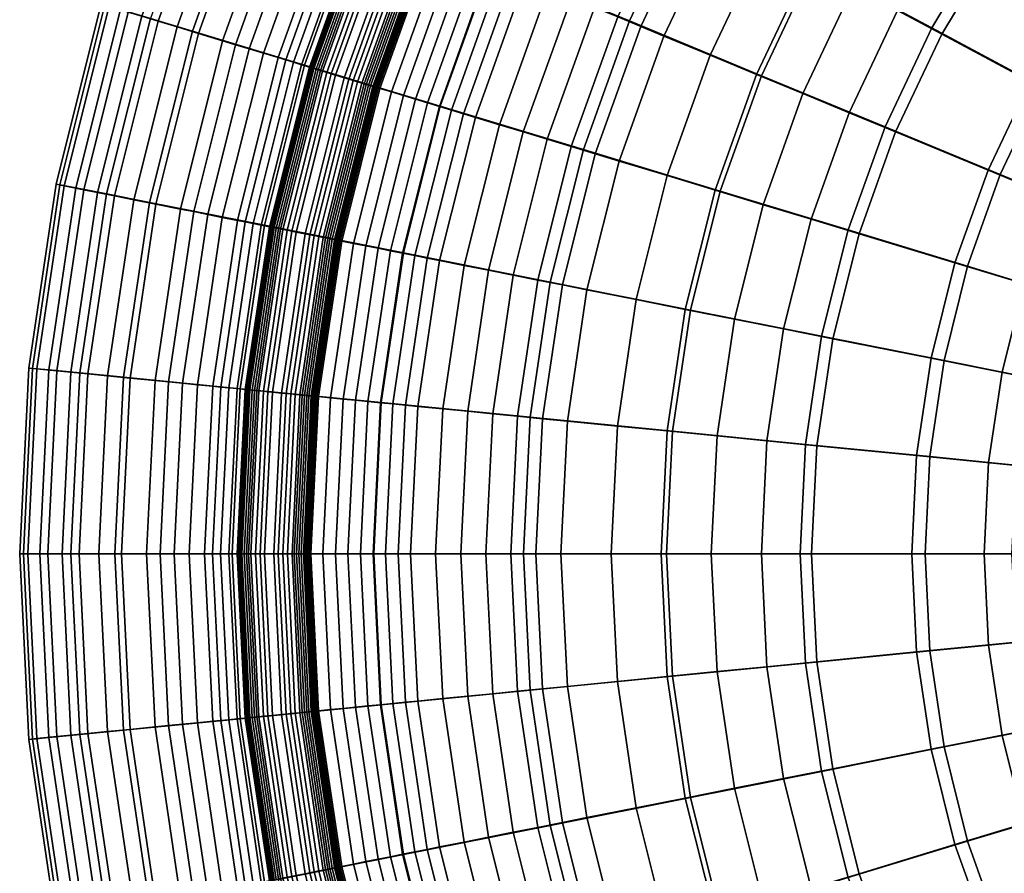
# Model space of a CAD drawing. Header units: millimetres. Extents: x -565 to 677, y -115 to 115.
# Tile 6 of 256: x -565 to -526, y -16 to 18. Entities that reach past the tile are written whole.
import ezdxf

# ---------------------------------------------------------------- set-up
doc = ezdxf.new("R2010")
doc.units = ezdxf.units.MM
doc.header["$MEASUREMENT"] = 0
doc.layers.add('VA001CLR', color=7, linetype='Continuous', true_color=0x000000)

msp = doc.modelspace()

# ---------------------------------------------------------------- meshes
at = {"layer": 'VA001CLR'}
mesh = msp.add_polyface(dxfattribs=at)
corners = [(-543.732, 25.453, 20.852), (-538.51, 22.661, 22.476), (-535.732, 27.302, 22.574), (-540.656, 30.593, 20.952), (-548.687, 28.101, 19.107), (-545.327, 33.713, 19.206), (-546.151, 26.706, -2.039), (-546.191, 26.728, -2.039), (-542.974, 32.095, -2.039), (-542.936, 32.07, -2.039), (-546.111, 26.685, -2.04), (-542.899, 32.045, -2.04), (-546.071, 26.664, -2.04), (-542.861, 32.02, -2.04), (-546.031, 26.642, -2.04), (-542.823, 31.994, -2.04), (-545.991, 26.621, -2.04), (-542.785, 31.969, -2.04), (-545.931, 26.588, -2.04), (-542.728, 31.931, -2.04), (-545.513, 26.366, -2.04), (-542.335, 31.668, -2.04), (-545.076, 26.132, -2.04), (-541.923, 31.393, -2.04), (-544.639, 25.898, -2.04), (-541.51, 31.117, -2.04), (-544.201, 25.664, -2.04), (-541.098, 30.842, -2.04), (-543.764, 25.43, -2.04), (-540.685, 30.566, -2.04), (-543.326, 25.196, -2.04), (-540.273, 30.29, -2.04), (-542.889, 24.963, -2.04), (-539.86, 30.015, -2.04), (-542.451, 24.729, -2.04), (-539.448, 29.739, -2.04), (-541.576, 24.261, -2.04), (-538.623, 29.188, -2.04), (-540.701, 23.793, -2.04), (-537.798, 28.637, -2.04), (-539.826, 23.326, -2.04), (-536.973, 28.086, -2.04), (-538.951, 22.858, -2.04), (-536.148, 27.534, -2.04), (-538.076, 22.39, -2.04), (-535.324, 26.983, -2.04), (-537.201, 21.923, -2.04), (-534.499, 26.432, -2.04), (-540.82, 17.769, 22.394), (-535.59, 15.602, 24.295), (-533.517, 19.991, 24.375), (-546.291, 20.036, 20.769), (-545.407, 19.638, -2.04), (-545.865, 19.828, -2.04), (-544.949, 19.448, -2.04), (-544.032, 19.068, -2.04), (-543.116, 18.689, -2.04), (-542.199, 18.309, -2.04), (-541.282, 17.929, -2.04), (-540.366, 17.55, -2.04), (-539.449, 17.17, -2.04), (-537.616, 16.411, -2.04), (-535.452, 20.987, -2.04), (-548.307, 14.394, 20.703), (-542.64, 12.674, 22.33), (-545.018, 13.372, -2.04), (-545.967, 13.66, -2.04), (-544.069, 13.084, -2.04), (-543.119, 12.796, -2.04), (-542.17, 12.508, -2.04), (-541.221, 12.22, -2.04)]
mesh.append_faces([[corners[k] for k in face] for face in [(0, 1, 2, 3), (4, 0, 3, 5), (6, 7, 8, 9), (10, 6, 9, 11), (12, 10, 11, 13), (14, 12, 13, 15), (16, 14, 15, 17), (18, 16, 17, 19), (20, 18, 19, 21), (22, 20, 21, 23), (24, 22, 23, 25), (26, 24, 25, 27), (28, 26, 27, 29), (30, 28, 29, 31), (32, 30, 31, 33), (34, 32, 33, 35), (36, 34, 35, 37), (38, 36, 37, 39), (40, 38, 39, 41), (42, 40, 41, 43), (44, 42, 43, 45), (46, 44, 45, 47), (48, 49, 50, 1), (51, 48, 1, 0), (52, 53, 30, 32), (54, 52, 32, 34), (55, 54, 34, 36), (56, 55, 36, 38), (57, 56, 38, 40), (58, 57, 40, 42), (59, 58, 42, 44), (60, 59, 44, 46), (61, 60, 46, 62), (63, 64, 48, 51), (65, 66, 55, 56), (67, 65, 56, 57), (68, 67, 57, 58), (69, 68, 58, 59), (70, 69, 59, 60)]])
mesh = msp.add_polyface(dxfattribs=at)
corners = [(-520.821, 27.535, -2.04), (-522.224, 28.938, -2.04), (-518.906, 31.946, -2.04), (-517.647, 30.412, -2.04), (-524.044, 24.694, 26.909), (-520.224, 21.558, 29.776), (-517.643, 24.411, 29.893), (-521.137, 27.907, 27.031), (-528.138, 28.056, 24.581), (-524.882, 31.653, 24.706), (-528.299, 28.137, -2.04), (-529.833, 29.396, -2.04), (-526.433, 33.147, -2.04), (-525.03, 31.744, -2.04), (-526.765, 26.879, -2.04), (-523.627, 30.341, -2.04), (-525.232, 25.62, -2.04), (-523.698, 24.361, -2.04), (-520.63, 21.844, -2.04), (-518.015, 24.729, -2.04), (-522.513, 18.465, 29.672), (-520.567, 17.164, 31.344), (-518.414, 20.072, 31.445), (-526.622, 21.212, 26.802), (-531.025, 24.156, 24.47), (-535.732, 27.302, 22.574), (-532.514, 31.648, 22.687), (-536.973, 28.086, -2.04), (-537.798, 28.637, -2.04), (-534.434, 33.172, -2.04), (-533.668, 32.543, -2.04), (-536.148, 27.534, -2.04), (-532.901, 31.914, -2.04), (-535.324, 26.983, -2.04), (-532.134, 31.284, -2.04), (-534.499, 26.432, -2.04), (-531.367, 30.655, -2.04), (-532.849, 25.33, -2.04), (-531.199, 24.227, -2.04), (-529.549, 23.125, -2.04), (-527.899, 22.023, -2.04), (-526.25, 20.92, -2.04), (-522.95, 18.716, -2.04), (-519.651, 16.511, -2.04), (-517.563, 19.326, -2.04), (-522.424, 14.059, 31.256), (-520.434, 12.994, 33.107), (-518.691, 15.909, 33.192), (-524.489, 15.163, 29.582), (-528.847, 17.494, 26.709), (-533.517, 19.991, 24.375), (-538.51, 22.661, 22.476), (-535.452, 20.987, -2.04), (-537.201, 21.923, -2.04), (-533.702, 20.052, -2.04), (-531.952, 19.117, -2.04), (-530.202, 18.181, -2.04), (-528.452, 17.246, -2.04), (-524.952, 15.375, -2.04), (-521.452, 13.505, -2.04), (-535.59, 15.602, 24.295), (-530.697, 13.574, 26.631), (-535.783, 15.651, -2.04), (-537.616, 16.411, -2.04), (-533.95, 14.892, -2.04), (-532.117, 14.133, -2.04), (-530.284, 13.373, -2.04)]
mesh.append_faces([[corners[k] for k in face] for face in [(0, 1, 2, 3), (4, 5, 6, 7), (8, 4, 7, 9), (10, 11, 12, 13), (14, 10, 13, 15), (16, 14, 15, 1), (17, 16, 1, 0), (18, 17, 0, 19), (20, 21, 22, 5), (23, 20, 5, 4), (24, 23, 4, 8), (25, 24, 8, 26), (27, 28, 29, 30), (31, 27, 30, 32), (33, 31, 32, 34), (35, 33, 34, 36), (37, 35, 36, 11), (38, 37, 11, 10), (39, 38, 10, 14), (40, 39, 14, 16), (41, 40, 16, 17), (42, 41, 17, 18), (43, 42, 18, 44), (45, 46, 47, 21), (48, 45, 21, 20), (49, 48, 20, 23), (50, 49, 23, 24), (51, 50, 24, 25), (52, 53, 35, 37), (54, 52, 37, 38), (55, 54, 38, 39), (56, 55, 39, 40), (57, 56, 40, 41), (58, 57, 41, 42), (59, 58, 42, 43), (60, 61, 49, 50), (62, 63, 52, 54), (64, 62, 54, 55), (65, 64, 55, 56), (66, 65, 56, 57)]])
mesh = msp.add_polyface(dxfattribs=at)
corners = [(-558.12, 17.368, 16.667), (-553.683, 16.024, 18.961), (-551.481, 22.185, 19.025), (-555.765, 23.957, 16.725), (-559.784, 17.871, 15.176), (-557.371, 24.619, 15.228), (-560.121, 17.956, 3.5), (-560.661, 18.121, 4.611), (-558.218, 24.949, 4.62), (-557.697, 24.732, 3.507), (-559.476, 17.759, 2.439), (-557.074, 24.472, 2.443), (-558.726, 17.531, 1.445), (-556.35, 24.172, 1.447), (-557.874, 17.272, 0.537), (-555.528, 23.831, 0.538), (-556.922, 16.983, -0.264), (-554.608, 23.449, -0.263), (-556.408, 16.827, -0.618), (-554.112, 23.244, -0.617), (-555.87, 16.664, -0.937), (-553.593, 23.029, -0.937), (-555.309, 16.494, -1.22), (-553.051, 22.804, -1.219), (-554.723, 16.316, -1.462), (-552.485, 22.57, -1.462), (-554.421, 16.224, -1.568), (-552.193, 22.449, -1.568), (-554.113, 16.131, -1.663), (-551.896, 22.326, -1.663), (-559.819, 10.58, 16.624), (-555.271, 9.677, 18.914), (-561.524, 10.918, 15.138), (-562.739, 11.157, 13.344), (-560.969, 18.227, 13.376), (-563.367, 11.28, 11.377), (-561.582, 18.41, 11.402), (-563.516, 11.307, 9.193), (-561.727, 18.45, 9.212), (-563.197, 11.241, 6.899), (-561.416, 18.352, 6.911), (-562.423, 11.086, 4.604), (-561.87, 10.975, 3.496), (-561.208, 10.843, 2.436), (-560.44, 10.69, 1.443), (-559.566, 10.516, 0.536), (-558.59, 10.321, -0.264), (-558.064, 10.217, -0.618), (-557.513, 10.107, -0.937), (-556.937, 9.992, -1.22), (-556.336, 9.873, -1.462), (-556.027, 9.811, -1.568), (-555.712, 9.748, -1.663), (-555.39, 9.685, -1.746), (-553.799, 16.036, -1.746), (-555.069, 9.621, -1.817), (-553.486, 15.941, -1.817), (-555.019, 9.611, -1.827), (-553.437, 15.926, -1.827), (-554.975, 9.602, -1.836), (-553.395, 15.913, -1.836), (-554.932, 9.593, -1.844), (-553.352, 15.9, -1.844), (-554.888, 9.585, -1.852), (-553.309, 15.887, -1.852), (-554.8, 9.567, -1.868), (-553.224, 15.861, -1.868), (-554.713, 9.55, -1.882), (-553.138, 15.835, -1.882)]
mesh.append_faces([[corners[k] for k in face] for face in [(0, 1, 2, 3), (4, 0, 3, 5), (6, 7, 8, 9), (10, 6, 9, 11), (12, 10, 11, 13), (14, 12, 13, 15), (16, 14, 15, 17), (18, 16, 17, 19), (20, 18, 19, 21), (22, 20, 21, 23), (24, 22, 23, 25), (26, 24, 25, 27), (28, 26, 27, 29), (30, 31, 1, 0), (32, 30, 0, 4), (33, 32, 4, 34), (35, 33, 34, 36), (37, 35, 36, 38), (39, 37, 38, 40), (41, 39, 40, 7), (42, 41, 7, 6), (43, 42, 6, 10), (44, 43, 10, 12), (45, 44, 12, 14), (46, 45, 14, 16), (47, 46, 16, 18), (48, 47, 18, 20), (49, 48, 20, 22), (50, 49, 22, 24), (51, 50, 24, 26), (52, 51, 26, 28), (53, 52, 28, 54), (55, 53, 54, 56), (57, 55, 56, 58), (59, 57, 58, 60), (61, 59, 60, 62), (63, 61, 62, 64), (65, 63, 64, 66), (67, 65, 66, 68)]])
mesh = msp.add_polyface(dxfattribs=at)
corners = [(-553.683, 16.024, 18.961), (-548.307, 14.394, 20.703), (-546.291, 20.036, 20.769), (-551.481, 22.185, 19.025), (-553.799, 16.036, -1.746), (-554.113, 16.131, -1.663), (-551.896, 22.326, -1.663), (-551.594, 22.2, -1.746), (-553.486, 15.941, -1.817), (-551.291, 22.075, -1.817), (-553.437, 15.926, -1.827), (-551.244, 22.056, -1.827), (-553.395, 15.913, -1.836), (-551.203, 22.039, -1.836), (-553.352, 15.9, -1.844), (-551.162, 22.021, -1.844), (-553.309, 15.887, -1.852), (-551.121, 22.004, -1.852), (-553.224, 15.861, -1.868), (-551.038, 21.97, -1.868), (-553.138, 15.835, -1.882), (-550.955, 21.936, -1.882), (-553.053, 15.809, -1.896), (-550.873, 21.902, -1.896), (-552.967, 15.783, -1.91), (-550.79, 21.867, -1.91), (-552.795, 15.731, -1.934), (-550.624, 21.799, -1.934), (-552.622, 15.679, -1.955), (-550.457, 21.73, -1.955), (-552.45, 15.626, -1.973), (-550.29, 21.661, -1.973), (-552.104, 15.521, -2), (-549.956, 21.522, -2), (-551.93, 15.469, -2.009), (-549.789, 21.453, -2.009), (-551.757, 15.416, -2.017), (-549.621, 21.383, -2.017), (-551.583, 15.363, -2.024), (-549.454, 21.314, -2.024), (-551.409, 15.311, -2.03), (-549.286, 21.245, -2.03), (-551.322, 15.284, -2.033), (-549.202, 21.21, -2.033), (-551.235, 15.258, -2.035), (-549.118, 21.175, -2.035), (-551.149, 15.232, -2.036), (-549.034, 21.14, -2.036), (-551.062, 15.205, -2.038), (-548.951, 21.106, -2.038), (-550.975, 15.179, -2.039), (-548.867, 21.071, -2.039), (-550.931, 15.166, -2.039), (-548.825, 21.053, -2.039), (-550.888, 15.153, -2.04), (-548.783, 21.036, -2.04), (-550.845, 15.139, -2.04), (-548.741, 21.019, -2.04), (-550.801, 15.126, -2.04), (-548.699, 21.001, -2.04), (-550.758, 15.113, -2.04), (-548.657, 20.984, -2.04), (-550.692, 15.093, -2.04), (-548.594, 20.958, -2.04), (-550.24, 14.956, -2.04), (-548.157, 20.777, -2.04), (-549.765, 14.812, -2.04), (-547.698, 20.587, -2.04), (-549.29, 14.668, -2.04), (-547.24, 20.397, -2.04), (-548.815, 14.524, -2.04), (-546.782, 20.207, -2.04), (-548.341, 14.38, -2.04), (-546.324, 20.017, -2.04), (-547.866, 14.236, -2.04), (-545.865, 19.828, -2.04), (-547.391, 14.092, -2.04), (-545.407, 19.638, -2.04), (-546.917, 13.948, -2.04), (-544.949, 19.448, -2.04), (-545.967, 13.66, -2.04), (-544.032, 19.068, -2.04)]
mesh.append_faces([[corners[k] for k in face] for face in [(0, 1, 2, 3), (4, 5, 6, 7), (8, 4, 7, 9), (10, 8, 9, 11), (12, 10, 11, 13), (14, 12, 13, 15), (16, 14, 15, 17), (18, 16, 17, 19), (20, 18, 19, 21), (22, 20, 21, 23), (24, 22, 23, 25), (26, 24, 25, 27), (28, 26, 27, 29), (30, 28, 29, 31), (32, 30, 31, 33), (34, 32, 33, 35), (36, 34, 35, 37), (38, 36, 37, 39), (40, 38, 39, 41), (42, 40, 41, 43), (44, 42, 43, 45), (46, 44, 45, 47), (48, 46, 47, 49), (50, 48, 49, 51), (52, 50, 51, 53), (54, 52, 53, 55), (56, 54, 55, 57), (58, 56, 57, 59), (60, 58, 59, 61), (62, 60, 61, 63), (64, 62, 63, 65), (66, 64, 65, 67), (68, 66, 67, 69), (70, 68, 69, 71), (72, 70, 71, 73), (74, 72, 73, 75), (76, 74, 75, 77), (78, 76, 77, 79), (80, 78, 79, 81)]])
mesh = msp.add_polyface(dxfattribs=at)
corners = [(-537.223, 11.031, 24.233), (-532.155, 9.493, 26.57), (-530.697, 13.574, 26.631), (-535.59, 15.602, 24.295), (-542.64, 12.674, 22.33), (-540.82, 17.769, 22.394), (-539.322, 11.644, -2.04), (-541.221, 12.22, -2.04), (-539.449, 17.17, -2.04), (-537.616, 16.411, -2.04), (-537.423, 11.068, -2.04), (-535.783, 15.651, -2.04), (-535.524, 10.492, -2.04), (-533.95, 14.892, -2.04), (-533.625, 9.916, -2.04), (-532.117, 14.133, -2.04), (-531.727, 9.34, -2.04), (-530.284, 13.373, -2.04), (-538.401, 6.321, 24.187), (-533.206, 5.287, 26.526), (-543.953, 7.426, 22.284), (-544.444, 7.507, -2.04), (-545.417, 7.701, -2.04), (-544.069, 13.084, -2.04), (-543.119, 12.796, -2.04), (-543.471, 7.314, -2.04), (-542.17, 12.508, -2.04), (-542.498, 7.12, -2.04), (-540.552, 6.733, -2.04), (-538.606, 6.346, -2.04), (-536.66, 5.959, -2.04), (-534.714, 5.572, -2.04), (-532.768, 5.185, -2.04), (-528.876, 4.41, -2.04), (-527.929, 8.188, -2.04), (-533.841, 0.999, 26.5), (-528.924, 0.514, 29.381), (-528.36, 4.323, 29.406), (-539.112, 1.518, 24.16), (-544.746, 2.073, 22.256), (-544.257, 2.017, -2.04), (-545.244, 2.114, -2.04), (-543.269, 1.92, -2.04), (-541.295, 1.725, -2.04), (-539.32, 1.531, -2.04), (-537.345, 1.336, -2.04), (-535.371, 1.142, -2.04), (-533.396, 0.947, -2.04), (-529.447, 0.558, -2.04), (-534.054, -3.331, 26.491), (-529.112, -3.331, 29.372), (-539.35, -3.331, 24.151), (-545.011, -3.331, 22.246), (-543.527, -3.331, -2.04), (-544.519, -3.331, -2.04), (-541.543, -3.331, -2.04), (-539.559, -3.331, -2.04), (-537.575, -3.331, -2.04), (-535.591, -3.331, -2.04), (-533.606, -3.331, -2.04), (-529.638, -3.331, -2.04)]
mesh.append_faces([[corners[k] for k in face] for face in [(0, 1, 2, 3), (4, 0, 3, 5), (6, 7, 8, 9), (10, 6, 9, 11), (12, 10, 11, 13), (14, 12, 13, 15), (16, 14, 15, 17), (18, 19, 1, 0), (20, 18, 0, 4), (21, 22, 23, 24), (25, 21, 24, 26), (27, 25, 26, 7), (28, 27, 7, 6), (29, 28, 6, 10), (30, 29, 10, 12), (31, 30, 12, 14), (32, 31, 14, 16), (33, 32, 16, 34), (35, 36, 37, 19), (38, 35, 19, 18), (39, 38, 18, 20), (40, 41, 21, 25), (42, 40, 25, 27), (43, 42, 27, 28), (44, 43, 28, 29), (45, 44, 29, 30), (46, 45, 30, 31), (47, 46, 31, 32), (48, 47, 32, 33), (49, 50, 36, 35), (51, 49, 35, 38), (52, 51, 38, 39), (53, 54, 40, 42), (55, 53, 42, 43), (56, 55, 43, 44), (57, 56, 44, 45), (58, 57, 45, 46), (59, 58, 46, 47), (60, 59, 47, 48)]])
mesh = msp.add_polyface(dxfattribs=at)
corners = [(-520.434, 12.994, 33.107), (-518.52, 11.97, 35.143), (-516.886, 14.702, 35.224), (-518.691, 15.909, 33.192), (-517.953, 11.634, -2.04), (-521.452, 13.505, -2.04), (-519.651, 16.511, -2.04), (-516.351, 14.306, -2.04), (-521.885, 9.922, 33.036), (-519.879, 9.09, 35.075), (-523.969, 10.786, 31.183), (-522.424, 14.059, 31.256), (-526.132, 11.682, 29.508), (-524.489, 15.163, 29.582), (-530.697, 13.574, 26.631), (-528.847, 17.494, 26.709), (-526.617, 11.855, -2.04), (-530.284, 13.373, -2.04), (-528.452, 17.246, -2.04), (-524.952, 15.375, -2.04), (-522.951, 10.336, -2.04), (-519.285, 8.818, -2.04), (-520.95, 6.091, 35.022), (-518.963, 5.487, 37.229), (-517.961, 8.294, 37.28), (-523.027, 6.722, 32.981), (-525.186, 7.377, 31.126), (-527.426, 8.057, 29.449), (-532.155, 9.493, 26.57), (-527.929, 8.188, -2.04), (-531.727, 9.34, -2.04), (-524.132, 7.036, -2.04), (-520.334, 5.884, -2.04), (-521.723, 3.001, 34.983), (-519.686, 2.595, 37.193), (-523.851, 3.425, 32.94), (-526.064, 3.865, 31.084), (-528.36, 4.323, 29.406), (-533.206, 5.287, 26.526), (-524.983, 3.636, -2.04), (-528.876, 4.41, -2.04), (-521.091, 2.862, -2.04), (-517.199, 2.088, -2.04), (-516.537, 4.732, -2.04), (-522.189, -0.15, 34.96), (-520.122, -0.354, 37.171), (-524.349, 0.063, 32.916), (-526.594, 0.284, 31.059), (-528.924, 0.514, 29.381), (-525.498, 0.169, -2.04), (-529.447, 0.558, -2.04), (-521.548, -0.22, -2.04), (-517.599, -0.609, -2.04), (-522.345, -3.331, 34.952), (-520.268, -3.331, 37.164), (-524.515, -3.331, 32.908), (-526.771, -3.331, 31.051), (-529.112, -3.331, 29.372), (-525.67, -3.331, -2.04), (-529.638, -3.331, -2.04), (-521.701, -3.331, -2.04), (-517.733, -3.331, -2.04)]
mesh.append_faces([[corners[k] for k in face] for face in [(0, 1, 2, 3), (4, 5, 6, 7), (8, 9, 1, 0), (10, 8, 0, 11), (12, 10, 11, 13), (14, 12, 13, 15), (16, 17, 18, 19), (20, 16, 19, 5), (21, 20, 5, 4), (22, 23, 24, 9), (25, 22, 9, 8), (26, 25, 8, 10), (27, 26, 10, 12), (28, 27, 12, 14), (29, 30, 17, 16), (31, 29, 16, 20), (32, 31, 20, 21), (33, 34, 23, 22), (35, 33, 22, 25), (36, 35, 25, 26), (37, 36, 26, 27), (38, 37, 27, 28), (39, 40, 29, 31), (41, 39, 31, 32), (42, 41, 32, 43), (44, 45, 34, 33), (46, 44, 33, 35), (47, 46, 35, 36), (48, 47, 36, 37), (49, 50, 40, 39), (51, 49, 39, 41), (52, 51, 41, 42), (53, 54, 45, 44), (55, 53, 44, 46), (56, 55, 46, 47), (57, 56, 47, 48), (58, 59, 50, 49), (60, 58, 49, 51), (61, 60, 51, 52)]])
mesh = msp.add_polyface(dxfattribs=at)
corners = [(-549.761, 8.581, 20.656), (-543.953, 7.426, 22.284), (-542.64, 12.674, 22.33), (-548.307, 14.394, 20.703), (-555.271, 9.677, 18.914), (-553.683, 16.024, 18.961), (-554.184, 9.445, -1.955), (-554.361, 9.48, -1.934), (-552.795, 15.731, -1.934), (-552.622, 15.679, -1.955), (-554.007, 9.409, -1.973), (-552.45, 15.626, -1.973), (-553.652, 9.339, -2), (-552.104, 15.521, -2), (-553.474, 9.303, -2.009), (-551.93, 15.469, -2.009), (-553.297, 9.268, -2.017), (-551.757, 15.416, -2.017), (-553.119, 9.233, -2.024), (-551.583, 15.363, -2.024), (-552.94, 9.197, -2.03), (-551.409, 15.311, -2.03), (-552.852, 9.18, -2.033), (-551.322, 15.284, -2.033), (-552.762, 9.162, -2.035), (-551.235, 15.258, -2.035), (-552.673, 9.144, -2.036), (-551.149, 15.232, -2.036), (-552.584, 9.126, -2.038), (-551.062, 15.205, -2.038), (-552.495, 9.109, -2.039), (-550.975, 15.179, -2.039), (-552.451, 9.1, -2.039), (-550.931, 15.166, -2.039), (-552.406, 9.091, -2.04), (-550.888, 15.153, -2.04), (-552.362, 9.082, -2.04), (-550.845, 15.139, -2.04), (-552.317, 9.073, -2.04), (-550.801, 15.126, -2.04), (-552.273, 9.064, -2.04), (-550.758, 15.113, -2.04), (-552.206, 9.051, -2.04), (-550.692, 15.093, -2.04), (-551.742, 8.959, -2.04), (-550.24, 14.956, -2.04), (-551.255, 8.862, -2.04), (-549.765, 14.812, -2.04), (-550.769, 8.765, -2.04), (-549.29, 14.668, -2.04), (-550.282, 8.668, -2.04), (-548.815, 14.524, -2.04), (-549.796, 8.572, -2.04), (-548.341, 14.38, -2.04), (-549.309, 8.475, -2.04), (-547.866, 14.236, -2.04), (-548.823, 8.378, -2.04), (-547.391, 14.092, -2.04), (-548.336, 8.281, -2.04), (-546.917, 13.948, -2.04), (-547.363, 8.088, -2.04), (-545.967, 13.66, -2.04), (-546.39, 7.894, -2.04), (-545.018, 13.372, -2.04), (-545.417, 7.701, -2.04), (-544.069, 13.084, -2.04), (-556.23, 3.204, 18.886), (-550.639, 2.654, 20.627), (-553.865, 2.963, -2.03), (-554.046, 2.981, -2.024), (-553.775, 2.954, -2.033), (-553.685, 2.945, -2.035), (-553.594, 2.937, -2.036), (-553.504, 2.928, -2.038), (-553.414, 2.919, -2.039), (-553.368, 2.914, -2.039), (-553.323, 2.91, -2.04)]
mesh.append_faces([[corners[k] for k in face] for face in [(0, 1, 2, 3), (4, 0, 3, 5), (6, 7, 8, 9), (10, 6, 9, 11), (12, 10, 11, 13), (14, 12, 13, 15), (16, 14, 15, 17), (18, 16, 17, 19), (20, 18, 19, 21), (22, 20, 21, 23), (24, 22, 23, 25), (26, 24, 25, 27), (28, 26, 27, 29), (30, 28, 29, 31), (32, 30, 31, 33), (34, 32, 33, 35), (36, 34, 35, 37), (38, 36, 37, 39), (40, 38, 39, 41), (42, 40, 41, 43), (44, 42, 43, 45), (46, 44, 45, 47), (48, 46, 47, 49), (50, 48, 49, 51), (52, 50, 51, 53), (54, 52, 53, 55), (56, 54, 55, 57), (58, 56, 57, 59), (60, 58, 59, 61), (62, 60, 61, 63), (64, 62, 63, 65), (66, 67, 0, 4), (68, 69, 18, 20), (70, 68, 20, 22), (71, 70, 22, 24), (72, 71, 24, 26), (73, 72, 26, 28), (74, 73, 28, 30), (75, 74, 30, 32), (76, 75, 32, 34)]])
mesh = msp.add_polyface(dxfattribs=at)
corners = [(-554.625, 9.532, -1.896), (-554.713, 9.55, -1.882), (-553.138, 15.835, -1.882), (-553.053, 15.809, -1.896), (-554.537, 9.515, -1.91), (-552.967, 15.783, -1.91), (-554.361, 9.48, -1.934), (-552.795, 15.731, -1.934), (-560.844, 3.658, 16.599), (-556.23, 3.204, 18.886), (-555.271, 9.677, 18.914), (-559.819, 10.58, 16.624), (-562.575, 3.828, 15.115), (-561.524, 10.918, 15.138), (-563.807, 3.948, 13.325), (-562.739, 11.157, 13.344), (-564.445, 4.01, 11.362), (-563.367, 11.28, 11.377), (-564.596, 4.023, 9.182), (-563.516, 11.307, 9.193), (-564.272, 3.99, 6.891), (-563.197, 11.241, 6.899), (-563.487, 3.912, 4.6), (-562.423, 11.086, 4.604), (-562.926, 3.856, 3.493), (-561.87, 10.975, 3.496), (-562.254, 3.79, 2.434), (-561.208, 10.843, 2.436), (-561.475, 3.713, 1.442), (-560.44, 10.69, 1.443), (-560.589, 3.626, 0.535), (-559.566, 10.516, 0.536), (-559.598, 3.528, -0.265), (-558.59, 10.321, -0.264), (-559.064, 3.475, -0.618), (-558.064, 10.217, -0.618), (-558.505, 3.42, -0.938), (-557.513, 10.107, -0.937), (-557.92, 3.363, -1.22), (-556.937, 9.992, -1.22), (-557.311, 3.303, -1.462), (-556.336, 9.873, -1.462), (-556.997, 3.272, -1.568), (-556.027, 9.811, -1.568), (-556.677, 3.24, -1.663), (-555.712, 9.748, -1.663), (-556.351, 3.208, -1.746), (-555.39, 9.685, -1.746), (-556.025, 3.176, -1.817), (-555.069, 9.621, -1.817), (-555.974, 3.171, -1.827), (-555.019, 9.611, -1.827), (-555.93, 3.167, -1.836), (-554.975, 9.602, -1.836), (-555.886, 3.162, -1.844), (-554.932, 9.593, -1.844), (-555.841, 3.158, -1.852), (-554.888, 9.585, -1.852), (-555.753, 3.149, -1.868), (-554.8, 9.567, -1.868), (-555.663, 3.14, -1.882), (-555.574, 3.132, -1.896), (-555.485, 3.123, -1.91), (-555.306, 3.105, -1.934), (-555.127, 3.087, -1.955), (-554.184, 9.445, -1.955), (-554.947, 3.07, -1.973), (-554.007, 9.409, -1.973), (-554.587, 3.034, -2), (-553.652, 9.339, -2), (-554.407, 3.017, -2.009), (-553.474, 9.303, -2.009), (-554.226, 2.999, -2.017), (-553.297, 9.268, -2.017), (-554.046, 2.981, -2.024), (-553.119, 9.233, -2.024), (-564.957, -3.331, 9.178), (-564.806, -3.331, 11.356)]
mesh.append_faces([[corners[k] for k in face] for face in [(0, 1, 2, 3), (4, 0, 3, 5), (6, 4, 5, 7), (8, 9, 10, 11), (12, 8, 11, 13), (14, 12, 13, 15), (16, 14, 15, 17), (18, 16, 17, 19), (20, 18, 19, 21), (22, 20, 21, 23), (24, 22, 23, 25), (26, 24, 25, 27), (28, 26, 27, 29), (30, 28, 29, 31), (32, 30, 31, 33), (34, 32, 33, 35), (36, 34, 35, 37), (38, 36, 37, 39), (40, 38, 39, 41), (42, 40, 41, 43), (44, 42, 43, 45), (46, 44, 45, 47), (48, 46, 47, 49), (50, 48, 49, 51), (52, 50, 51, 53), (54, 52, 53, 55), (56, 54, 55, 57), (58, 56, 57, 59), (60, 58, 59, 1), (61, 60, 1, 0), (62, 61, 0, 4), (63, 62, 4, 6), (64, 63, 6, 65), (66, 64, 65, 67), (68, 66, 67, 69), (70, 68, 69, 71), (72, 70, 71, 73), (74, 72, 73, 75), (76, 77, 16, 18)]])
mesh = msp.add_polyface(dxfattribs=at)
corners = [(-550.639, 2.654, 20.627), (-544.746, 2.073, 22.256), (-543.953, 7.426, 22.284), (-549.761, 8.581, 20.656), (-553.278, 2.905, -2.04), (-553.323, 2.91, -2.04), (-552.406, 9.091, -2.04), (-552.362, 9.082, -2.04), (-553.233, 2.901, -2.04), (-552.317, 9.073, -2.04), (-553.188, 2.896, -2.04), (-552.273, 9.064, -2.04), (-553.12, 2.89, -2.04), (-552.206, 9.051, -2.04), (-552.649, 2.843, -2.04), (-551.742, 8.959, -2.04), (-552.155, 2.795, -2.04), (-551.255, 8.862, -2.04), (-551.662, 2.746, -2.04), (-550.769, 8.765, -2.04), (-551.168, 2.698, -2.04), (-550.282, 8.668, -2.04), (-550.674, 2.649, -2.04), (-549.796, 8.572, -2.04), (-550.181, 2.6, -2.04), (-549.309, 8.475, -2.04), (-549.687, 2.552, -2.04), (-548.823, 8.378, -2.04), (-549.193, 2.503, -2.04), (-548.336, 8.281, -2.04), (-548.206, 2.406, -2.04), (-547.363, 8.088, -2.04), (-547.219, 2.309, -2.04), (-546.39, 7.894, -2.04), (-546.231, 2.211, -2.04), (-545.417, 7.701, -2.04), (-545.244, 2.114, -2.04), (-544.444, 7.507, -2.04), (-550.932, -3.331, 20.618), (-545.011, -3.331, 22.246), (-556.55, -3.331, 18.877), (-556.23, 3.204, 18.886), (-553.721, -3.331, -2.039), (-553.811, -3.331, -2.038), (-553.504, 2.928, -2.038), (-553.414, 2.919, -2.039), (-553.675, -3.331, -2.039), (-553.368, 2.914, -2.039), (-553.63, -3.331, -2.04), (-553.584, -3.331, -2.04), (-553.539, -3.331, -2.04), (-553.494, -3.331, -2.04), (-553.425, -3.331, -2.04), (-552.952, -3.331, -2.04), (-552.456, -3.331, -2.04), (-551.96, -3.331, -2.04), (-551.464, -3.331, -2.04), (-550.968, -3.331, -2.04), (-550.472, -3.331, -2.04), (-549.976, -3.331, -2.04), (-549.48, -3.331, -2.04), (-548.488, -3.331, -2.04), (-547.496, -3.331, -2.04), (-546.504, -3.331, -2.04), (-545.512, -3.331, -2.04), (-544.519, -3.331, -2.04), (-544.257, 2.017, -2.04)]
mesh.append_faces([[corners[k] for k in face] for face in [(0, 1, 2, 3), (4, 5, 6, 7), (8, 4, 7, 9), (10, 8, 9, 11), (12, 10, 11, 13), (14, 12, 13, 15), (16, 14, 15, 17), (18, 16, 17, 19), (20, 18, 19, 21), (22, 20, 21, 23), (24, 22, 23, 25), (26, 24, 25, 27), (28, 26, 27, 29), (30, 28, 29, 31), (32, 30, 31, 33), (34, 32, 33, 35), (36, 34, 35, 37), (38, 39, 1, 0), (40, 38, 0, 41), (42, 43, 44, 45), (46, 42, 45, 47), (48, 46, 47, 5), (49, 48, 5, 4), (50, 49, 4, 8), (51, 50, 8, 10), (52, 51, 10, 12), (53, 52, 12, 14), (54, 53, 14, 16), (55, 54, 16, 18), (56, 55, 18, 20), (57, 56, 20, 22), (58, 57, 22, 24), (59, 58, 24, 26), (60, 59, 26, 28), (61, 60, 28, 30), (62, 61, 30, 32), (63, 62, 32, 34), (64, 63, 34, 36), (65, 64, 36, 66)]])
mesh = msp.add_polyface(dxfattribs=at)
corners = [(-561.187, -3.331, 16.59), (-556.55, -3.331, 18.877), (-556.23, 3.204, 18.886), (-560.844, 3.658, 16.599), (-562.926, -3.331, 15.107), (-562.575, 3.828, 15.115), (-564.165, -3.331, 13.318), (-563.807, 3.948, 13.325), (-564.806, -3.331, 11.356), (-564.445, 4.01, 11.362), (-564.631, -3.331, 6.889), (-564.957, -3.331, 9.178), (-564.596, 4.023, 9.182), (-564.272, 3.99, 6.891), (-563.843, -3.331, 4.599), (-563.487, 3.912, 4.6), (-563.279, -3.331, 3.492), (-562.926, 3.856, 3.493), (-562.604, -3.331, 2.433), (-562.254, 3.79, 2.434), (-561.821, -3.331, 1.441), (-561.475, 3.713, 1.442), (-560.93, -3.331, 0.535), (-560.589, 3.626, 0.535), (-559.935, -3.331, -0.265), (-559.598, 3.528, -0.265), (-559.398, -3.331, -0.618), (-559.064, 3.475, -0.618), (-558.836, -3.331, -0.938), (-558.505, 3.42, -0.938), (-558.249, -3.331, -1.22), (-557.92, 3.363, -1.22), (-557.637, -3.331, -1.462), (-557.311, 3.303, -1.462), (-557.322, -3.331, -1.568), (-556.997, 3.272, -1.568), (-557, -3.331, -1.663), (-556.677, 3.24, -1.663), (-556.672, -3.331, -1.746), (-556.351, 3.208, -1.746), (-556.345, -3.331, -1.817), (-556.025, 3.176, -1.817), (-556.294, -3.331, -1.827), (-555.974, 3.171, -1.827), (-556.249, -3.331, -1.836), (-555.93, 3.167, -1.836), (-556.205, -3.331, -1.844), (-555.886, 3.162, -1.844), (-556.16, -3.331, -1.852), (-555.841, 3.158, -1.852), (-556.071, -3.331, -1.868), (-555.753, 3.149, -1.868), (-555.981, -3.331, -1.882), (-555.663, 3.14, -1.882), (-555.892, -3.331, -1.896), (-555.574, 3.132, -1.896), (-555.802, -3.331, -1.91), (-555.485, 3.123, -1.91), (-555.622, -3.331, -1.934), (-555.306, 3.105, -1.934), (-555.442, -3.331, -1.955), (-555.127, 3.087, -1.955), (-555.262, -3.331, -1.973), (-554.947, 3.07, -1.973), (-554.9, -3.331, -2), (-554.587, 3.034, -2), (-554.719, -3.331, -2.009), (-554.407, 3.017, -2.009), (-554.537, -3.331, -2.017), (-554.226, 2.999, -2.017), (-554.356, -3.331, -2.024), (-554.046, 2.981, -2.024), (-554.174, -3.331, -2.03), (-553.865, 2.963, -2.03), (-554.084, -3.331, -2.033), (-553.775, 2.954, -2.033), (-553.993, -3.331, -2.035), (-553.685, 2.945, -2.035), (-553.902, -3.331, -2.036), (-553.594, 2.937, -2.036), (-553.811, -3.331, -2.038), (-553.504, 2.928, -2.038)]
mesh.append_faces([[corners[k] for k in face] for face in [(0, 1, 2, 3), (4, 0, 3, 5), (6, 4, 5, 7), (8, 6, 7, 9), (10, 11, 12, 13), (14, 10, 13, 15), (16, 14, 15, 17), (18, 16, 17, 19), (20, 18, 19, 21), (22, 20, 21, 23), (24, 22, 23, 25), (26, 24, 25, 27), (28, 26, 27, 29), (30, 28, 29, 31), (32, 30, 31, 33), (34, 32, 33, 35), (36, 34, 35, 37), (38, 36, 37, 39), (40, 38, 39, 41), (42, 40, 41, 43), (44, 42, 43, 45), (46, 44, 45, 47), (48, 46, 47, 49), (50, 48, 49, 51), (52, 50, 51, 53), (54, 52, 53, 55), (56, 54, 55, 57), (58, 56, 57, 59), (60, 58, 59, 61), (62, 60, 61, 63), (64, 62, 63, 65), (66, 64, 65, 67), (68, 66, 67, 69), (70, 68, 69, 71), (72, 70, 71, 73), (74, 72, 73, 75), (76, 74, 75, 77), (78, 76, 77, 79), (80, 78, 79, 81)]])
mesh = msp.add_polyface(dxfattribs=at)
corners = [(-564.596, -10.686, 9.182), (-564.445, -10.673, 11.362), (-564.806, -3.331, 11.356), (-564.957, -3.331, 9.178), (-559.819, -17.243, 16.624), (-555.271, -16.34, 18.914), (-556.23, -9.867, 18.886), (-560.844, -10.321, 16.599), (-561.524, -17.581, 15.138), (-562.575, -10.491, 15.115), (-562.739, -17.82, 13.344), (-563.807, -10.611, 13.325), (-563.367, -17.943, 11.377), (-563.516, -17.97, 9.193), (-563.197, -17.904, 6.899), (-564.272, -10.653, 6.891), (-562.423, -17.749, 4.604), (-563.487, -10.575, 4.6), (-561.87, -17.638, 3.496), (-562.926, -10.519, 3.493), (-561.208, -17.506, 2.436), (-562.254, -10.453, 2.434), (-560.44, -17.353, 1.443), (-561.475, -10.376, 1.442), (-559.566, -17.179, 0.536), (-560.589, -10.289, 0.535), (-558.59, -16.984, -0.264), (-559.598, -10.191, -0.265), (-558.064, -16.879, -0.618), (-559.064, -10.138, -0.618), (-557.513, -16.77, -0.937), (-558.505, -10.083, -0.938), (-556.937, -16.655, -1.22), (-557.92, -10.026, -1.22), (-556.336, -16.536, -1.462), (-557.311, -9.966, -1.462), (-556.027, -16.474, -1.568), (-556.997, -9.935, -1.568), (-555.712, -16.411, -1.663), (-556.677, -9.903, -1.663), (-555.39, -16.347, -1.746), (-556.351, -9.871, -1.746), (-555.069, -16.284, -1.817), (-556.025, -9.839, -1.817), (-555.019, -16.274, -1.827), (-555.974, -9.834, -1.827), (-554.975, -16.265, -1.836), (-555.93, -9.83, -1.836), (-554.932, -16.256, -1.844), (-555.886, -9.825, -1.844), (-554.888, -16.248, -1.852), (-555.841, -9.821, -1.852), (-554.8, -16.23, -1.868), (-555.753, -9.812, -1.868), (-554.713, -16.213, -1.882), (-555.663, -9.803, -1.882), (-554.625, -16.195, -1.896), (-555.574, -9.794, -1.896), (-554.537, -16.178, -1.91), (-555.485, -9.786, -1.91), (-554.361, -16.143, -1.934), (-555.306, -9.768, -1.934), (-554.184, -16.108, -1.955), (-555.127, -9.75, -1.955), (-554.007, -16.072, -1.973), (-554.947, -9.733, -1.973), (-553.652, -16.002, -2), (-554.587, -9.697, -2), (-553.474, -15.966, -2.009), (-554.407, -9.68, -2.009), (-553.297, -15.931, -2.017), (-554.226, -9.662, -2.017), (-553.119, -15.896, -2.024), (-554.046, -9.644, -2.024), (-553.053, -22.472, -1.896), (-553.138, -22.498, -1.882), (-552.967, -22.446, -1.91), (-552.795, -22.394, -1.934)]
mesh.append_faces([[corners[k] for k in face] for face in [(0, 1, 2, 3), (4, 5, 6, 7), (8, 4, 7, 9), (10, 8, 9, 11), (12, 10, 11, 1), (13, 12, 1, 0), (14, 13, 0, 15), (16, 14, 15, 17), (18, 16, 17, 19), (20, 18, 19, 21), (22, 20, 21, 23), (24, 22, 23, 25), (26, 24, 25, 27), (28, 26, 27, 29), (30, 28, 29, 31), (32, 30, 31, 33), (34, 32, 33, 35), (36, 34, 35, 37), (38, 36, 37, 39), (40, 38, 39, 41), (42, 40, 41, 43), (44, 42, 43, 45), (46, 44, 45, 47), (48, 46, 47, 49), (50, 48, 49, 51), (52, 50, 51, 53), (54, 52, 53, 55), (56, 54, 55, 57), (58, 56, 57, 59), (60, 58, 59, 61), (62, 60, 61, 63), (64, 62, 63, 65), (66, 64, 65, 67), (68, 66, 67, 69), (70, 68, 69, 71), (72, 70, 71, 73), (74, 75, 54, 56), (76, 74, 56, 58), (77, 76, 58, 60)]])
mesh = msp.add_polyface(dxfattribs=at)
corners = [(-560.844, -10.321, 16.599), (-556.23, -9.867, 18.886), (-556.55, -3.331, 18.877), (-561.187, -3.331, 16.59), (-562.575, -10.491, 15.115), (-562.926, -3.331, 15.107), (-563.807, -10.611, 13.325), (-564.165, -3.331, 13.318), (-564.445, -10.673, 11.362), (-564.806, -3.331, 11.356), (-564.272, -10.653, 6.891), (-564.596, -10.686, 9.182), (-564.957, -3.331, 9.178), (-564.631, -3.331, 6.889), (-563.487, -10.575, 4.6), (-563.843, -3.331, 4.599), (-562.926, -10.519, 3.493), (-563.279, -3.331, 3.492), (-562.254, -10.453, 2.434), (-562.604, -3.331, 2.433), (-561.475, -10.376, 1.442), (-561.821, -3.331, 1.441), (-560.589, -10.289, 0.535), (-560.93, -3.331, 0.535), (-559.598, -10.191, -0.265), (-559.935, -3.331, -0.265), (-559.064, -10.138, -0.618), (-559.398, -3.331, -0.618), (-558.505, -10.083, -0.938), (-558.836, -3.331, -0.938), (-557.92, -10.026, -1.22), (-558.249, -3.331, -1.22), (-557.311, -9.966, -1.462), (-557.637, -3.331, -1.462), (-556.997, -9.935, -1.568), (-557.322, -3.331, -1.568), (-556.677, -9.903, -1.663), (-557, -3.331, -1.663), (-556.351, -9.871, -1.746), (-556.672, -3.331, -1.746), (-556.025, -9.839, -1.817), (-556.345, -3.331, -1.817), (-555.974, -9.834, -1.827), (-556.294, -3.331, -1.827), (-555.93, -9.83, -1.836), (-556.249, -3.331, -1.836), (-555.886, -9.825, -1.844), (-556.205, -3.331, -1.844), (-555.841, -9.821, -1.852), (-556.16, -3.331, -1.852), (-555.753, -9.812, -1.868), (-556.071, -3.331, -1.868), (-555.663, -9.803, -1.882), (-555.981, -3.331, -1.882), (-555.574, -9.794, -1.896), (-555.892, -3.331, -1.896), (-555.485, -9.786, -1.91), (-555.802, -3.331, -1.91), (-555.306, -9.768, -1.934), (-555.622, -3.331, -1.934), (-555.127, -9.75, -1.955), (-555.442, -3.331, -1.955), (-554.947, -9.733, -1.973), (-555.262, -3.331, -1.973), (-554.587, -9.697, -2), (-554.9, -3.331, -2), (-554.407, -9.68, -2.009), (-554.719, -3.331, -2.009), (-554.226, -9.662, -2.017), (-554.537, -3.331, -2.017), (-554.046, -9.644, -2.024), (-554.356, -3.331, -2.024), (-553.865, -9.626, -2.03), (-554.174, -3.331, -2.03), (-553.775, -9.617, -2.033), (-554.084, -3.331, -2.033), (-553.685, -9.608, -2.035), (-553.993, -3.331, -2.035), (-553.594, -9.599, -2.036), (-553.902, -3.331, -2.036), (-553.504, -9.591, -2.038), (-553.811, -3.331, -2.038)]
mesh.append_faces([[corners[k] for k in face] for face in [(0, 1, 2, 3), (4, 0, 3, 5), (6, 4, 5, 7), (8, 6, 7, 9), (10, 11, 12, 13), (14, 10, 13, 15), (16, 14, 15, 17), (18, 16, 17, 19), (20, 18, 19, 21), (22, 20, 21, 23), (24, 22, 23, 25), (26, 24, 25, 27), (28, 26, 27, 29), (30, 28, 29, 31), (32, 30, 31, 33), (34, 32, 33, 35), (36, 34, 35, 37), (38, 36, 37, 39), (40, 38, 39, 41), (42, 40, 41, 43), (44, 42, 43, 45), (46, 44, 45, 47), (48, 46, 47, 49), (50, 48, 49, 51), (52, 50, 51, 53), (54, 52, 53, 55), (56, 54, 55, 57), (58, 56, 57, 59), (60, 58, 59, 61), (62, 60, 61, 63), (64, 62, 63, 65), (66, 64, 65, 67), (68, 66, 67, 69), (70, 68, 69, 71), (72, 70, 71, 73), (74, 72, 73, 75), (76, 74, 75, 77), (78, 76, 77, 79), (80, 78, 79, 81)]])
mesh = msp.add_polyface(dxfattribs=at)
corners = [(-550.639, -9.317, 20.627), (-544.746, -8.736, 22.256), (-545.011, -3.331, 22.246), (-550.932, -3.331, 20.618), (-556.23, -9.867, 18.886), (-556.55, -3.331, 18.877), (-553.414, -9.582, -2.039), (-553.504, -9.591, -2.038), (-553.811, -3.331, -2.038), (-553.721, -3.331, -2.039), (-553.368, -9.577, -2.039), (-553.675, -3.331, -2.039), (-553.323, -9.573, -2.04), (-553.63, -3.331, -2.04), (-553.278, -9.568, -2.04), (-553.584, -3.331, -2.04), (-553.233, -9.564, -2.04), (-553.539, -3.331, -2.04), (-553.188, -9.559, -2.04), (-553.494, -3.331, -2.04), (-553.12, -9.553, -2.04), (-553.425, -3.331, -2.04), (-552.649, -9.506, -2.04), (-552.952, -3.331, -2.04), (-552.155, -9.458, -2.04), (-552.456, -3.331, -2.04), (-551.662, -9.409, -2.04), (-551.96, -3.331, -2.04), (-551.168, -9.36, -2.04), (-551.464, -3.331, -2.04), (-550.674, -9.312, -2.04), (-550.968, -3.331, -2.04), (-550.181, -9.263, -2.04), (-550.472, -3.331, -2.04), (-549.687, -9.215, -2.04), (-549.976, -3.331, -2.04), (-549.193, -9.166, -2.04), (-549.48, -3.331, -2.04), (-548.206, -9.069, -2.04), (-548.488, -3.331, -2.04), (-547.219, -8.972, -2.04), (-547.496, -3.331, -2.04), (-546.231, -8.874, -2.04), (-546.504, -3.331, -2.04), (-545.244, -8.777, -2.04), (-545.512, -3.331, -2.04), (-544.257, -8.68, -2.04), (-544.519, -3.331, -2.04), (-549.761, -15.244, 20.656), (-543.953, -14.089, 22.284), (-552.406, -15.754, -2.04), (-552.451, -15.763, -2.039), (-552.362, -15.745, -2.04), (-552.317, -15.736, -2.04), (-552.273, -15.727, -2.04), (-552.206, -15.714, -2.04), (-551.742, -15.622, -2.04), (-551.255, -15.525, -2.04), (-550.769, -15.428, -2.04), (-550.282, -15.331, -2.04), (-549.796, -15.235, -2.04), (-549.309, -15.138, -2.04), (-548.823, -15.041, -2.04), (-548.336, -14.944, -2.04), (-547.363, -14.751, -2.04), (-546.39, -14.557, -2.04), (-545.417, -14.364, -2.04), (-544.444, -14.17, -2.04)]
mesh.append_faces([[corners[k] for k in face] for face in [(0, 1, 2, 3), (4, 0, 3, 5), (6, 7, 8, 9), (10, 6, 9, 11), (12, 10, 11, 13), (14, 12, 13, 15), (16, 14, 15, 17), (18, 16, 17, 19), (20, 18, 19, 21), (22, 20, 21, 23), (24, 22, 23, 25), (26, 24, 25, 27), (28, 26, 27, 29), (30, 28, 29, 31), (32, 30, 31, 33), (34, 32, 33, 35), (36, 34, 35, 37), (38, 36, 37, 39), (40, 38, 39, 41), (42, 40, 41, 43), (44, 42, 43, 45), (46, 44, 45, 47), (48, 49, 1, 0), (50, 51, 10, 12), (52, 50, 12, 14), (53, 52, 14, 16), (54, 53, 16, 18), (55, 54, 18, 20), (56, 55, 20, 22), (57, 56, 22, 24), (58, 57, 24, 26), (59, 58, 26, 28), (60, 59, 28, 30), (61, 60, 30, 32), (62, 61, 32, 34), (63, 62, 34, 36), (64, 63, 36, 38), (65, 64, 38, 40), (66, 65, 40, 42), (67, 66, 42, 44)]])
mesh = msp.add_polyface(dxfattribs=at)
corners = [(-533.841, -7.662, 26.5), (-528.924, -7.177, 29.381), (-529.112, -3.331, 29.372), (-534.054, -3.331, 26.491), (-539.112, -8.181, 24.16), (-539.35, -3.331, 24.151), (-544.746, -8.736, 22.256), (-545.011, -3.331, 22.246), (-543.269, -8.583, -2.04), (-544.257, -8.68, -2.04), (-544.519, -3.331, -2.04), (-543.527, -3.331, -2.04), (-541.295, -8.388, -2.04), (-541.543, -3.331, -2.04), (-539.32, -8.194, -2.04), (-539.559, -3.331, -2.04), (-537.345, -7.999, -2.04), (-537.575, -3.331, -2.04), (-535.371, -7.805, -2.04), (-535.591, -3.331, -2.04), (-533.396, -7.61, -2.04), (-533.606, -3.331, -2.04), (-529.447, -7.221, -2.04), (-529.638, -3.331, -2.04), (-533.206, -11.95, 26.526), (-528.36, -10.985, 29.406), (-538.401, -12.984, 24.187), (-543.953, -14.089, 22.284), (-543.471, -13.977, -2.04), (-544.444, -14.17, -2.04), (-545.244, -8.777, -2.04), (-542.498, -13.783, -2.04), (-540.552, -13.396, -2.04), (-538.606, -13.009, -2.04), (-536.66, -12.622, -2.04), (-534.714, -12.235, -2.04), (-532.768, -11.848, -2.04), (-528.876, -11.073, -2.04), (-537.223, -17.693, 24.233), (-532.155, -16.156, 26.57), (-542.64, -19.337, 22.33), (-543.119, -19.459, -2.04), (-544.069, -19.747, -2.04), (-545.417, -14.364, -2.04), (-542.17, -19.171, -2.04), (-541.221, -18.883, -2.04), (-539.322, -18.307, -2.04), (-537.423, -17.731, -2.04), (-535.524, -17.155, -2.04), (-533.625, -16.579, -2.04), (-531.727, -16.003, -2.04), (-535.59, -22.265, 24.295), (-530.697, -20.237, 26.631), (-540.82, -24.432, 22.394), (-539.449, -23.833, -2.04), (-540.366, -24.213, -2.04), (-537.616, -23.074, -2.04), (-535.783, -22.314, -2.04), (-533.95, -21.555, -2.04), (-532.117, -20.796, -2.04), (-530.284, -20.036, -2.04)]
mesh.append_faces([[corners[k] for k in face] for face in [(0, 1, 2, 3), (4, 0, 3, 5), (6, 4, 5, 7), (8, 9, 10, 11), (12, 8, 11, 13), (14, 12, 13, 15), (16, 14, 15, 17), (18, 16, 17, 19), (20, 18, 19, 21), (22, 20, 21, 23), (24, 25, 1, 0), (26, 24, 0, 4), (27, 26, 4, 6), (28, 29, 30, 9), (31, 28, 9, 8), (32, 31, 8, 12), (33, 32, 12, 14), (34, 33, 14, 16), (35, 34, 16, 18), (36, 35, 18, 20), (37, 36, 20, 22), (38, 39, 24, 26), (40, 38, 26, 27), (41, 42, 43, 29), (44, 41, 29, 28), (45, 44, 28, 31), (46, 45, 31, 32), (47, 46, 32, 33), (48, 47, 33, 34), (49, 48, 34, 35), (50, 49, 35, 36), (51, 52, 39, 38), (53, 51, 38, 40), (54, 55, 44, 45), (56, 54, 45, 46), (57, 56, 46, 47), (58, 57, 47, 48), (59, 58, 48, 49), (60, 59, 49, 50)]])
mesh = msp.add_polyface(dxfattribs=at)
corners = [(-522.189, -6.513, 34.96), (-520.122, -6.309, 37.171), (-520.268, -3.331, 37.164), (-522.345, -3.331, 34.952), (-524.349, -6.726, 32.916), (-524.515, -3.331, 32.908), (-526.594, -6.947, 31.059), (-526.771, -3.331, 31.051), (-528.924, -7.177, 29.381), (-529.112, -3.331, 29.372), (-525.498, -6.832, -2.04), (-529.447, -7.221, -2.04), (-529.638, -3.331, -2.04), (-525.67, -3.331, -2.04), (-521.548, -6.443, -2.04), (-521.701, -3.331, -2.04), (-517.599, -6.054, -2.04), (-517.733, -3.331, -2.04), (-521.723, -9.664, 34.983), (-519.686, -9.258, 37.193), (-523.851, -10.088, 32.94), (-526.064, -10.528, 31.084), (-528.36, -10.985, 29.406), (-524.983, -10.299, -2.04), (-528.876, -11.073, -2.04), (-521.091, -9.525, -2.04), (-517.199, -8.751, -2.04), (-520.95, -12.754, 35.022), (-518.963, -12.15, 37.229), (-523.027, -13.385, 32.981), (-525.186, -14.04, 31.126), (-527.426, -14.72, 29.449), (-532.155, -16.156, 26.57), (-533.206, -11.95, 26.526), (-527.929, -14.851, -2.04), (-531.727, -16.003, -2.04), (-532.768, -11.848, -2.04), (-524.132, -13.699, -2.04), (-520.334, -12.547, -2.04), (-516.537, -11.395, -2.04), (-519.879, -15.753, 35.075), (-517.961, -14.957, 37.28), (-521.885, -16.585, 33.036), (-523.969, -17.449, 31.183), (-526.132, -18.345, 29.508), (-530.697, -20.237, 26.631), (-526.617, -18.518, -2.04), (-530.284, -20.036, -2.04), (-522.951, -16.999, -2.04), (-519.285, -15.481, -2.04), (-520.434, -19.657, 33.107), (-518.52, -18.633, 35.143), (-522.424, -20.722, 31.256), (-524.489, -21.826, 29.582), (-528.847, -24.157, 26.709), (-524.952, -22.038, -2.04), (-528.452, -23.909, -2.04), (-521.452, -20.168, -2.04), (-517.953, -18.297, -2.04), (-518.691, -22.572, 33.192), (-516.886, -21.365, 35.224), (-516.351, -20.969, -2.04), (-519.651, -23.174, -2.04)]
mesh.append_faces([[corners[k] for k in face] for face in [(0, 1, 2, 3), (4, 0, 3, 5), (6, 4, 5, 7), (8, 6, 7, 9), (10, 11, 12, 13), (14, 10, 13, 15), (16, 14, 15, 17), (18, 19, 1, 0), (20, 18, 0, 4), (21, 20, 4, 6), (22, 21, 6, 8), (23, 24, 11, 10), (25, 23, 10, 14), (26, 25, 14, 16), (27, 28, 19, 18), (29, 27, 18, 20), (30, 29, 20, 21), (31, 30, 21, 22), (32, 31, 22, 33), (34, 35, 36, 24), (37, 34, 24, 23), (38, 37, 23, 25), (39, 38, 25, 26), (40, 41, 28, 27), (42, 40, 27, 29), (43, 42, 29, 30), (44, 43, 30, 31), (45, 44, 31, 32), (46, 47, 35, 34), (48, 46, 34, 37), (49, 48, 37, 38), (50, 51, 40, 42), (52, 50, 42, 43), (53, 52, 43, 44), (54, 53, 44, 45), (55, 56, 47, 46), (57, 55, 46, 48), (58, 57, 48, 49), (59, 60, 51, 50), (61, 62, 57, 58)]])
mesh = msp.add_polyface(dxfattribs=at)
corners = [(-555.271, -16.34, 18.914), (-549.761, -15.244, 20.656), (-550.639, -9.317, 20.627), (-556.23, -9.867, 18.886), (-552.94, -15.86, -2.03), (-553.119, -15.896, -2.024), (-554.046, -9.644, -2.024), (-553.865, -9.626, -2.03), (-552.852, -15.843, -2.033), (-553.775, -9.617, -2.033), (-552.762, -15.825, -2.035), (-553.685, -9.608, -2.035), (-552.673, -15.807, -2.036), (-553.594, -9.599, -2.036), (-552.584, -15.789, -2.038), (-553.504, -9.591, -2.038), (-552.495, -15.772, -2.039), (-553.414, -9.582, -2.039), (-552.451, -15.763, -2.039), (-553.368, -9.577, -2.039), (-548.307, -21.057, 20.703), (-542.64, -19.337, 22.33), (-543.953, -14.089, 22.284), (-553.683, -22.687, 18.961), (-552.622, -22.342, -1.955), (-552.795, -22.394, -1.934), (-554.361, -16.143, -1.934), (-554.184, -16.108, -1.955), (-552.45, -22.289, -1.973), (-554.007, -16.072, -1.973), (-552.104, -22.184, -2), (-553.652, -16.002, -2), (-551.93, -22.132, -2.009), (-553.474, -15.966, -2.009), (-551.757, -22.079, -2.017), (-553.297, -15.931, -2.017), (-551.583, -22.026, -2.024), (-551.409, -21.974, -2.03), (-551.322, -21.947, -2.033), (-551.235, -21.921, -2.035), (-551.149, -21.895, -2.036), (-551.062, -21.868, -2.038), (-550.975, -21.842, -2.039), (-550.931, -21.829, -2.039), (-550.888, -21.816, -2.04), (-552.406, -15.754, -2.04), (-550.845, -21.802, -2.04), (-552.362, -15.745, -2.04), (-550.801, -21.789, -2.04), (-552.317, -15.736, -2.04), (-550.758, -21.776, -2.04), (-552.273, -15.727, -2.04), (-550.692, -21.756, -2.04), (-552.206, -15.714, -2.04), (-550.24, -21.619, -2.04), (-551.742, -15.622, -2.04), (-549.765, -21.475, -2.04), (-551.255, -15.525, -2.04), (-549.29, -21.331, -2.04), (-550.769, -15.428, -2.04), (-548.815, -21.187, -2.04), (-550.282, -15.331, -2.04), (-548.341, -21.043, -2.04), (-549.796, -15.235, -2.04), (-547.866, -20.899, -2.04), (-549.309, -15.138, -2.04), (-547.391, -20.755, -2.04), (-548.823, -15.041, -2.04), (-546.917, -20.611, -2.04), (-548.336, -14.944, -2.04), (-545.967, -20.323, -2.04), (-547.363, -14.751, -2.04), (-545.018, -20.035, -2.04), (-546.39, -14.557, -2.04), (-544.069, -19.747, -2.04), (-545.417, -14.364, -2.04)]
mesh.append_faces([[corners[k] for k in face] for face in [(0, 1, 2, 3), (4, 5, 6, 7), (8, 4, 7, 9), (10, 8, 9, 11), (12, 10, 11, 13), (14, 12, 13, 15), (16, 14, 15, 17), (18, 16, 17, 19), (20, 21, 22, 1), (23, 20, 1, 0), (24, 25, 26, 27), (28, 24, 27, 29), (30, 28, 29, 31), (32, 30, 31, 33), (34, 32, 33, 35), (36, 34, 35, 5), (37, 36, 5, 4), (38, 37, 4, 8), (39, 38, 8, 10), (40, 39, 10, 12), (41, 40, 12, 14), (42, 41, 14, 16), (43, 42, 16, 18), (44, 43, 18, 45), (46, 44, 45, 47), (48, 46, 47, 49), (50, 48, 49, 51), (52, 50, 51, 53), (54, 52, 53, 55), (56, 54, 55, 57), (58, 56, 57, 59), (60, 58, 59, 61), (62, 60, 61, 63), (64, 62, 63, 65), (66, 64, 65, 67), (68, 66, 67, 69), (70, 68, 69, 71), (72, 70, 71, 73), (74, 72, 73, 75)]])

doc.saveas('drawing.dxf')
